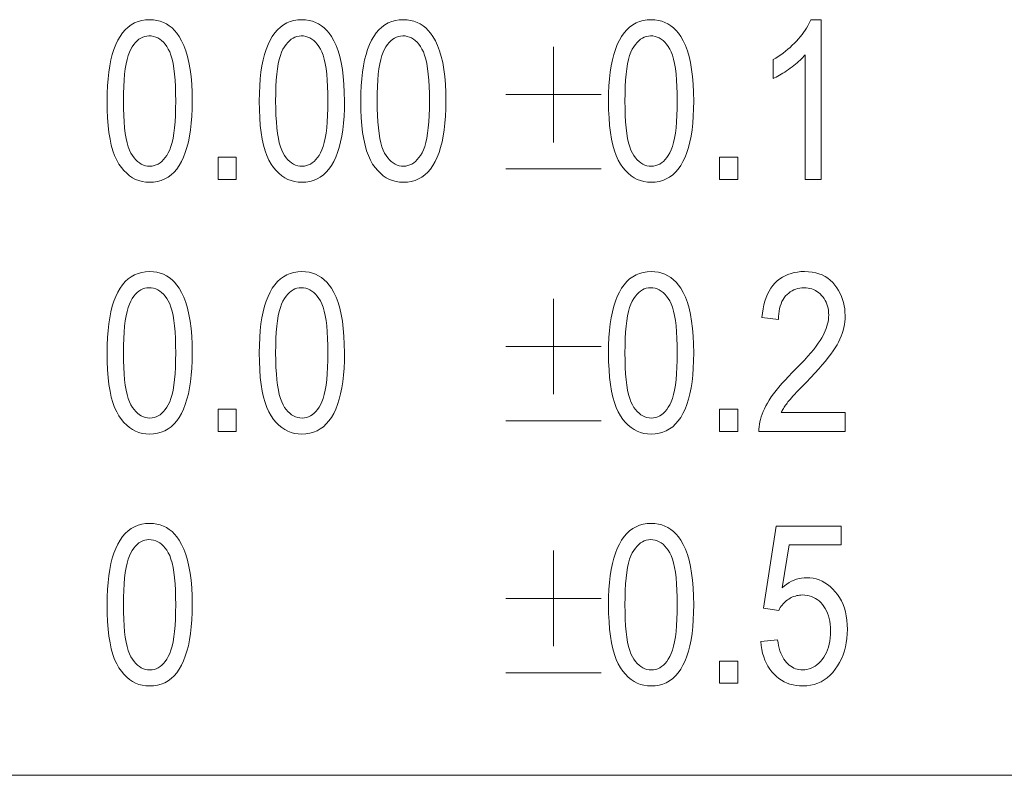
# Model space of a CAD drawing. Extents: x 1 to 211, y 3 to 294.
# Tile 10 of 31: x 132 to 151, y 8 to 22. Entities that reach past the tile are written whole.
import ezdxf

# ---------------------------------------------------------------- set-up
doc = ezdxf.new("R2010")
doc.units = 0

msp = doc.modelspace()

# ---------------------------------------------------------------- linework, layer by layer
at = {"color": 7, "lineweight": 13}
msp.add_line((5.716785, 7.883948), (205.716782, 7.883948), dxfattribs=at)
for points in [[(134.036819, 20.588665), (134.038864, 20.736025), (134.044968, 20.876059), (134.055145, 21.008768), (134.069412, 21.13415), (134.087738, 21.252205), (134.110123, 21.362936), (134.136597, 21.466339), (134.167145, 21.562416), (134.201752, 21.651169), (134.240448, 21.732594), (134.283096, 21.806469), (134.32962, 21.872566), (134.38002, 21.930889), (134.43428, 21.981434), (134.492401, 22.024204), (134.554398, 22.059196), (134.620255, 22.086414), (134.689987, 22.105854), (134.763596, 22.117519), (134.841049, 22.121407), (134.909958, 22.118256), (134.975876, 22.108801), (135.038803, 22.093044), (135.09874, 22.070984), (135.155685, 22.042622), (135.209656, 22.007956), (135.26062, 21.966988), (135.308609, 21.919716), (135.353607, 21.86614), (135.39563, 21.806263), (135.442291, 21.725574), (135.484024, 21.635759), (135.520859, 21.536816), (135.552795, 21.428747), (135.579803, 21.31155), (135.601898, 21.185226), (135.619095, 21.049778), (135.631363, 20.905199), (135.638733, 20.751495), (135.64119, 20.588665), (135.63916, 20.442072), (135.633087, 20.302704), (135.622955, 20.170559), (135.60878, 20.045637), (135.590546, 19.927938), (135.568253, 19.817465), (135.541916, 19.714214), (135.511536, 19.618187), (135.477097, 19.529385), (135.438599, 19.447805), (135.396118, 19.373737), (135.349701, 19.307465), (135.299362, 19.248989), (135.245087, 19.198311), (135.18689, 19.155428), (135.124771, 19.120342), (135.058716, 19.093054), (134.988724, 19.073563), (134.91481, 19.061867), (134.83696, 19.05797), (134.767853, 19.061407), (134.701294, 19.07172), (134.637283, 19.088911), (134.575851, 19.112976), (134.516953, 19.143917), (134.460632, 19.181734), (134.40686, 19.226427), (134.355652, 19.277996), (134.307007, 19.336441), (134.26091, 19.401762), (134.218338, 19.475513), (134.180237, 19.559252), (134.146622, 19.652977), (134.117493, 19.756687), (134.09285, 19.870384), (134.072678, 19.994068), (134.056992, 20.127737), (134.045792, 20.271393), (134.039063, 20.425035)], [(136.903809, 20.588665), (136.905853, 20.736025), (136.911957, 20.876059), (136.922134, 21.008768), (136.936386, 21.13415), (136.954712, 21.252205), (136.977112, 21.362936), (137.003586, 21.466339), (137.034119, 21.562416), (137.068741, 21.651169), (137.107422, 21.732594), (137.150085, 21.806469), (137.196609, 21.872566), (137.246994, 21.930889), (137.301254, 21.981434), (137.35939, 22.024204), (137.421387, 22.059196), (137.487244, 22.086414), (137.556976, 22.105854), (137.630569, 22.117519), (137.708038, 22.121407), (137.776947, 22.118256), (137.84285, 22.108801), (137.905777, 22.093044), (137.965729, 22.070984), (138.022675, 22.042622), (138.07663, 22.007956), (138.127609, 21.966988), (138.175598, 21.919716), (138.220596, 21.86614), (138.262604, 21.806263), (138.309265, 21.725574), (138.351013, 21.635759), (138.387848, 21.536816), (138.419769, 21.428747), (138.446793, 21.31155), (138.468887, 21.185226), (138.486084, 21.049778), (138.498352, 20.905199), (138.505722, 20.751495), (138.508179, 20.588665), (138.506149, 20.442072), (138.500076, 20.302704), (138.489944, 20.170559), (138.475769, 20.045637), (138.457535, 19.927938), (138.435242, 19.817465), (138.408905, 19.714214), (138.378525, 19.618187), (138.344086, 19.529385), (138.305588, 19.447805), (138.263107, 19.373737), (138.21669, 19.307465), (138.166351, 19.248989), (138.112076, 19.198311), (138.053879, 19.155428), (137.991745, 19.120342), (137.92569, 19.093054), (137.855713, 19.073563), (137.781799, 19.061867), (137.703949, 19.05797), (137.634827, 19.061407), (137.568268, 19.07172), (137.504272, 19.088911), (137.442825, 19.112976), (137.383942, 19.143917), (137.327621, 19.181734), (137.273849, 19.226427), (137.222641, 19.277996), (137.173981, 19.336441), (137.127884, 19.401762), (137.085312, 19.475513), (137.047226, 19.559252), (137.013611, 19.652977), (136.984482, 19.756687), (136.959839, 19.870384), (136.939667, 19.994068), (136.923981, 20.127737), (136.912781, 20.271393), (136.906052, 20.425035)], [(138.81514, 20.588665), (138.817169, 20.736025), (138.823273, 20.876059), (138.833466, 21.008768), (138.847717, 21.13415), (138.866043, 21.252205), (138.888443, 21.362936), (138.914902, 21.466339), (138.94545, 21.562416), (138.980057, 21.651169), (139.018753, 21.732594), (139.061401, 21.806469), (139.107925, 21.872566), (139.158325, 21.930889), (139.212585, 21.981434), (139.270706, 22.024204), (139.332703, 22.059196), (139.398575, 22.086414), (139.468292, 22.105854), (139.541901, 22.117519), (139.61937, 22.121407), (139.688263, 22.118256), (139.754181, 22.108801), (139.817108, 22.093044), (139.877045, 22.070984), (139.93399, 22.042622), (139.987961, 22.007956), (140.03894, 21.966988), (140.086929, 21.919716), (140.131927, 21.86614), (140.173935, 21.806263), (140.220596, 21.725574), (140.262344, 21.635759), (140.299179, 21.536816), (140.3311, 21.428747), (140.358109, 21.31155), (140.380203, 21.185226), (140.3974, 21.049778), (140.409683, 20.905199), (140.417038, 20.751495), (140.419495, 20.588665), (140.41748, 20.442072), (140.411392, 20.302704), (140.40126, 20.170559), (140.387085, 20.045637), (140.368851, 19.927938), (140.346573, 19.817465), (140.320236, 19.714214), (140.289841, 19.618187), (140.255402, 19.529385), (140.216904, 19.447805), (140.174423, 19.373737), (140.128021, 19.307465), (140.077667, 19.248989), (140.023407, 19.198311), (139.96521, 19.155428), (139.903076, 19.120342), (139.837021, 19.093054), (139.767029, 19.073563), (139.693115, 19.061867), (139.615265, 19.05797), (139.546158, 19.061407), (139.479599, 19.07172), (139.415588, 19.088911), (139.354156, 19.112976), (139.295273, 19.143917), (139.238937, 19.181734), (139.185165, 19.226427), (139.133957, 19.277996), (139.085312, 19.336441), (139.039215, 19.401762), (138.996643, 19.475513), (138.958542, 19.559252), (138.924927, 19.652977), (138.895798, 19.756687), (138.871155, 19.870384), (138.850983, 19.994068), (138.835297, 20.127737), (138.824097, 20.271393), (138.817383, 20.425035)], [(143.482117, 20.588665), (143.484161, 20.736025), (143.490265, 20.876059), (143.500443, 21.008768), (143.514694, 21.13415), (143.53302, 21.252205), (143.55542, 21.362936), (143.581894, 21.466339), (143.612427, 21.562416), (143.647049, 21.651169), (143.68573, 21.732594), (143.728394, 21.806469), (143.774918, 21.872566), (143.825302, 21.930889), (143.879562, 21.981434), (143.937698, 22.024204), (143.999695, 22.059196), (144.065552, 22.086414), (144.135284, 22.105854), (144.208878, 22.117519), (144.286346, 22.121407), (144.355255, 22.118256), (144.421158, 22.108801), (144.484085, 22.093044), (144.544037, 22.070984), (144.600983, 22.042622), (144.654938, 22.007956), (144.705917, 21.966988), (144.753906, 21.919716), (144.798904, 21.86614), (144.840912, 21.806263), (144.887573, 21.725574), (144.929321, 21.635759), (144.966156, 21.536816), (144.998077, 21.428747), (145.025085, 21.31155), (145.047195, 21.185226), (145.064392, 21.049778), (145.07666, 20.905199), (145.08403, 20.751495), (145.086487, 20.588665), (145.084457, 20.442072), (145.078384, 20.302704), (145.068253, 20.170559), (145.054077, 20.045637), (145.035843, 19.927938), (145.01355, 19.817465), (144.987213, 19.714214), (144.956833, 19.618187), (144.922379, 19.529385), (144.883896, 19.447805), (144.841415, 19.373737), (144.794998, 19.307465), (144.744659, 19.248989), (144.690384, 19.198311), (144.632187, 19.155428), (144.570053, 19.120342), (144.503998, 19.093054), (144.434021, 19.073563), (144.360107, 19.061867), (144.282257, 19.05797), (144.213135, 19.061407), (144.146576, 19.07172), (144.082581, 19.088911), (144.021133, 19.112976), (143.96225, 19.143917), (143.90593, 19.181734), (143.852158, 19.226427), (143.800949, 19.277996), (143.752289, 19.336441), (143.706192, 19.401762), (143.66362, 19.475513), (143.625534, 19.559252), (143.591919, 19.652977), (143.56279, 19.756687), (143.538147, 19.870384), (143.517975, 19.994068), (143.502289, 20.127737), (143.491089, 20.271393), (143.48436, 20.425035)], [(147.486893, 19.109129), (147.184036, 19.109129), (147.184036, 21.456333), (147.162445, 21.431725), (147.13942, 21.407015), (147.11496, 21.382202), (147.089081, 21.357288), (147.061752, 21.33227), (147.033005, 21.30715), (147.002823, 21.281929), (146.971207, 21.256605), (146.938156, 21.231178), (146.903671, 21.20565), (146.868759, 21.180695), (146.834427, 21.156986), (146.800659, 21.134527), (146.767471, 21.113317), (146.734848, 21.093355), (146.702805, 21.07464), (146.671326, 21.057175), (146.640427, 21.040956), (146.610107, 21.025988), (146.580353, 21.012266), (146.580353, 21.368338), (146.6297, 21.397621), (146.677872, 21.428173), (146.724884, 21.459995), (146.770737, 21.493086), (146.81543, 21.527443), (146.858948, 21.563072), (146.901291, 21.599968), (146.942474, 21.638132), (146.982483, 21.677567), (147.021347, 21.718269), (147.058472, 21.759504), (147.093338, 21.800533), (147.125916, 21.841358), (147.156235, 21.881981), (147.18428, 21.922396), (147.210052, 21.962608), (147.233566, 22.002615), (147.254791, 22.042418), (147.273758, 22.082014), (147.290436, 22.121407), (147.486893, 22.121407)], [(134.345825, 20.588665), (134.347229, 20.447372), (134.35144, 20.315718), (134.358444, 20.193703), (134.368256, 20.081326), (134.380875, 19.978586), (134.396301, 19.885487), (134.41452, 19.802025), (134.435547, 19.728201), (134.459381, 19.664017), (134.486008, 19.60947), (134.514832, 19.562229), (134.545227, 19.51996), (134.577209, 19.482666), (134.610764, 19.450342), (134.645889, 19.422993), (134.682587, 19.400616), (134.720856, 19.383211), (134.760712, 19.370779), (134.802139, 19.363321), (134.845154, 19.360834), (134.885803, 19.363352), (134.925125, 19.370903), (134.963089, 19.383488), (134.999695, 19.401108), (135.034958, 19.423761), (135.068863, 19.451448), (135.101425, 19.484169), (135.132629, 19.521925), (135.162476, 19.564716), (135.190994, 19.612539), (135.217422, 19.667608), (135.241089, 19.73213), (135.261963, 19.806107), (135.280045, 19.889538), (135.295349, 19.982424), (135.307877, 20.084763), (135.317612, 20.196558), (135.32457, 20.317806), (135.328751, 20.448507), (135.330139, 20.588665), (135.328735, 20.730335), (135.324539, 20.862309), (135.31752, 20.984579), (135.307709, 21.097151), (135.295105, 21.200022), (135.279678, 21.293194), (135.261459, 21.376667), (135.240433, 21.450439), (135.216599, 21.514511), (135.189972, 21.568884), (135.161102, 21.615929), (135.130585, 21.658024), (135.098404, 21.695166), (135.06456, 21.727356), (135.029068, 21.754593), (134.991913, 21.776878), (134.95311, 21.79421), (134.912643, 21.806591), (134.870514, 21.81402), (134.826736, 21.816496), (134.786469, 21.813978), (134.747543, 21.806427), (134.70993, 21.793842), (134.67366, 21.776224), (134.638718, 21.753569), (134.605103, 21.725882), (134.57283, 21.693161), (134.54187, 21.655405), (134.512253, 21.612614), (134.483963, 21.564791), (134.457718, 21.509722), (134.434235, 21.4452), (134.413513, 21.371223), (134.395554, 21.287792), (134.380371, 21.194906), (134.367935, 21.092567), (134.358261, 20.980772), (134.351349, 20.859524), (134.347214, 20.728823)], [(137.212814, 20.588665), (137.214218, 20.447372), (137.21843, 20.315718), (137.225433, 20.193703), (137.235245, 20.081326), (137.247864, 19.978586), (137.263275, 19.885487), (137.281509, 19.802025), (137.302536, 19.728201), (137.326355, 19.664017), (137.352997, 19.60947), (137.381821, 19.562229), (137.412216, 19.51996), (137.444183, 19.482666), (137.477737, 19.450342), (137.512863, 19.422993), (137.549576, 19.400616), (137.587845, 19.383211), (137.627701, 19.370779), (137.669128, 19.363321), (137.712128, 19.360834), (137.752792, 19.363352), (137.792114, 19.370903), (137.830063, 19.383488), (137.866684, 19.401108), (137.901932, 19.423761), (137.935852, 19.451448), (137.968399, 19.484169), (137.999603, 19.521925), (138.029465, 19.564716), (138.057968, 19.612539), (138.084412, 19.667608), (138.108063, 19.73213), (138.128937, 19.806107), (138.147034, 19.889538), (138.162338, 19.982424), (138.174866, 20.084763), (138.184601, 20.196558), (138.191559, 20.317806), (138.19574, 20.448507), (138.197128, 20.588665), (138.195724, 20.730335), (138.191513, 20.862309), (138.184509, 20.984579), (138.174698, 21.097151), (138.162079, 21.200022), (138.146667, 21.293194), (138.128433, 21.376667), (138.107407, 21.450439), (138.083588, 21.514511), (138.056946, 21.568884), (138.028091, 21.615929), (137.997559, 21.658024), (137.965378, 21.695166), (137.931549, 21.727356), (137.896057, 21.754593), (137.858902, 21.776878), (137.820084, 21.79421), (137.779617, 21.806591), (137.737503, 21.81402), (137.69371, 21.816496), (137.653458, 21.813978), (137.614517, 21.806427), (137.57692, 21.793842), (137.540649, 21.776224), (137.505707, 21.753569), (137.472092, 21.725882), (137.439804, 21.693161), (137.408859, 21.655405), (137.379242, 21.612614), (137.350952, 21.564791), (137.324707, 21.509722), (137.301224, 21.4452), (137.280502, 21.371223), (137.262543, 21.287792), (137.247345, 21.194906), (137.234924, 21.092567), (137.22525, 20.980772), (137.218338, 20.859524), (137.214203, 20.728823)], [(139.124146, 20.588665), (139.125534, 20.447372), (139.129745, 20.315718), (139.136749, 20.193703), (139.146561, 20.081326), (139.15918, 19.978586), (139.174606, 19.885487), (139.192825, 19.802025), (139.213852, 19.728201), (139.237686, 19.664017), (139.264313, 19.60947), (139.293137, 19.562229), (139.323532, 19.51996), (139.355515, 19.482666), (139.389069, 19.450342), (139.424194, 19.422993), (139.460892, 19.400616), (139.499176, 19.383211), (139.539017, 19.370779), (139.580444, 19.363321), (139.623459, 19.360834), (139.664124, 19.363352), (139.70343, 19.370903), (139.741394, 19.383488), (139.778, 19.401108), (139.813263, 19.423761), (139.847168, 19.451448), (139.87973, 19.484169), (139.910934, 19.521925), (139.940796, 19.564716), (139.969299, 19.612539), (139.995728, 19.667608), (140.019394, 19.73213), (140.040268, 19.806107), (140.05835, 19.889538), (140.073669, 19.982424), (140.086182, 20.084763), (140.095932, 20.196558), (140.10289, 20.317806), (140.107056, 20.448507), (140.108444, 20.588665), (140.107056, 20.730335), (140.102844, 20.862309), (140.09584, 20.984579), (140.086029, 21.097151), (140.07341, 21.200022), (140.057983, 21.293194), (140.039764, 21.376667), (140.018738, 21.450439), (139.994904, 21.514511), (139.968277, 21.568884), (139.939407, 21.615929), (139.90889, 21.658024), (139.876709, 21.695166), (139.842865, 21.727356), (139.807373, 21.754593), (139.770218, 21.776878), (139.731415, 21.79421), (139.690948, 21.806591), (139.648819, 21.81402), (139.605042, 21.816496), (139.564774, 21.813978), (139.525848, 21.806427), (139.488235, 21.793842), (139.451965, 21.776224), (139.417023, 21.753569), (139.383423, 21.725882), (139.351135, 21.693161), (139.32019, 21.655405), (139.290558, 21.612614), (139.262268, 21.564791), (139.236023, 21.509722), (139.21254, 21.4452), (139.191818, 21.371223), (139.173859, 21.287792), (139.158676, 21.194906), (139.14624, 21.092567), (139.136566, 20.980772), (139.129669, 20.859524), (139.125519, 20.728823)], [(143.791122, 20.588665), (143.792526, 20.447372), (143.796738, 20.315718), (143.803741, 20.193703), (143.813553, 20.081326), (143.826172, 19.978586), (143.841583, 19.885487), (143.859818, 19.802025), (143.880844, 19.728201), (143.904663, 19.664017), (143.931305, 19.60947), (143.960129, 19.562229), (143.990524, 19.51996), (144.022491, 19.482666), (144.056046, 19.450342), (144.091171, 19.422993), (144.127869, 19.400616), (144.166153, 19.383211), (144.206009, 19.370779), (144.247437, 19.363321), (144.290436, 19.360834), (144.3311, 19.363352), (144.370422, 19.370903), (144.408371, 19.383488), (144.444977, 19.401108), (144.48024, 19.423761), (144.51416, 19.451448), (144.546707, 19.484169), (144.577911, 19.521925), (144.607773, 19.564716), (144.636276, 19.612539), (144.66272, 19.667608), (144.686371, 19.73213), (144.707245, 19.806107), (144.725342, 19.889538), (144.740646, 19.982424), (144.753174, 20.084763), (144.762909, 20.196558), (144.769867, 20.317806), (144.774048, 20.448507), (144.775436, 20.588665), (144.774033, 20.730335), (144.769821, 20.862309), (144.762817, 20.984579), (144.753006, 21.097151), (144.740387, 21.200022), (144.724976, 21.293194), (144.706741, 21.376667), (144.685715, 21.450439), (144.661896, 21.514511), (144.635254, 21.568884), (144.6064, 21.615929), (144.575867, 21.658024), (144.543686, 21.695166), (144.509857, 21.727356), (144.474365, 21.754593), (144.43721, 21.776878), (144.398392, 21.79421), (144.357925, 21.806591), (144.315811, 21.81402), (144.272018, 21.816496), (144.231766, 21.813978), (144.192825, 21.806427), (144.155228, 21.793842), (144.118958, 21.776224), (144.084015, 21.753569), (144.0504, 21.725882), (144.018112, 21.693161), (143.987167, 21.655405), (143.95755, 21.612614), (143.92926, 21.564791), (143.903015, 21.509722), (143.879532, 21.4452), (143.85881, 21.371223), (143.840851, 21.287792), (143.825653, 21.194906), (143.813232, 21.092567), (143.803558, 20.980772), (143.796646, 20.859524), (143.792511, 20.728823)], [(136.128235, 19.109129), (136.128235, 19.528637), (136.472031, 19.528637), (136.472031, 19.109129)], [(145.573517, 19.109129), (145.573517, 19.528637), (145.917313, 19.528637), (145.917313, 19.109129)], [(134.036819, 15.8431), (134.038864, 15.990459), (134.044968, 16.130493), (134.055145, 16.263203), (134.069412, 16.388584), (134.087738, 16.506639), (134.110123, 16.617371), (134.136597, 16.720774), (134.167145, 16.816851), (134.201752, 16.905603), (134.240448, 16.987028), (134.283096, 17.060904), (134.32962, 17.127001), (134.38002, 17.185324), (134.43428, 17.235868), (134.492401, 17.278639), (134.554398, 17.313631), (134.620255, 17.340849), (134.689987, 17.360289), (134.763596, 17.371954), (134.841049, 17.375841), (134.909958, 17.37269), (134.975876, 17.363235), (135.038803, 17.347479), (135.09874, 17.325418), (135.155685, 17.297056), (135.209656, 17.26239), (135.26062, 17.221422), (135.308609, 17.17415), (135.353607, 17.120575), (135.39563, 17.060699), (135.442291, 16.980009), (135.484024, 16.890194), (135.520859, 16.79125), (135.552795, 16.683182), (135.579803, 16.565985), (135.601898, 16.439661), (135.619095, 16.304211), (135.631363, 16.159634), (135.638733, 16.00593), (135.64119, 15.8431), (135.63916, 15.696507), (135.633087, 15.557137), (135.622955, 15.424993), (135.60878, 15.300071), (135.590546, 15.182373), (135.568253, 15.071899), (135.541916, 14.968649), (135.511536, 14.872622), (135.477097, 14.783819), (135.438599, 14.70224), (135.396118, 14.628171), (135.349701, 14.561899), (135.299362, 14.503424), (135.245087, 14.452745), (135.18689, 14.409863), (135.124771, 14.374778), (135.058716, 14.347489), (134.988724, 14.327997), (134.91481, 14.316302), (134.83696, 14.312404), (134.767853, 14.315842), (134.701294, 14.326156), (134.637283, 14.343346), (134.575851, 14.367411), (134.516953, 14.398352), (134.460632, 14.43617), (134.40686, 14.480863), (134.355652, 14.532432), (134.307007, 14.590876), (134.26091, 14.656197), (134.218338, 14.729948), (134.180237, 14.813686), (134.146622, 14.907411), (134.117493, 15.011122), (134.09285, 15.124819), (134.072678, 15.248502), (134.056992, 15.382172), (134.045792, 15.525828), (134.039063, 15.679471)], [(136.903809, 15.8431), (136.905853, 15.990459), (136.911957, 16.130493), (136.922134, 16.263203), (136.936386, 16.388584), (136.954712, 16.506639), (136.977112, 16.617371), (137.003586, 16.720774), (137.034119, 16.816851), (137.068741, 16.905603), (137.107422, 16.987028), (137.150085, 17.060904), (137.196609, 17.127001), (137.246994, 17.185324), (137.301254, 17.235868), (137.35939, 17.278639), (137.421387, 17.313631), (137.487244, 17.340849), (137.556976, 17.360289), (137.630569, 17.371954), (137.708038, 17.375841), (137.776947, 17.37269), (137.84285, 17.363235), (137.905777, 17.347479), (137.965729, 17.325418), (138.022675, 17.297056), (138.07663, 17.26239), (138.127609, 17.221422), (138.175598, 17.17415), (138.220596, 17.120575), (138.262604, 17.060699), (138.309265, 16.980009), (138.351013, 16.890194), (138.387848, 16.79125), (138.419769, 16.683182), (138.446793, 16.565985), (138.468887, 16.439661), (138.486084, 16.304211), (138.498352, 16.159634), (138.505722, 16.00593), (138.508179, 15.8431), (138.506149, 15.696507), (138.500076, 15.557137), (138.489944, 15.424993), (138.475769, 15.300071), (138.457535, 15.182373), (138.435242, 15.071899), (138.408905, 14.968649), (138.378525, 14.872622), (138.344086, 14.783819), (138.305588, 14.70224), (138.263107, 14.628171), (138.21669, 14.561899), (138.166351, 14.503424), (138.112076, 14.452745), (138.053879, 14.409863), (137.991745, 14.374778), (137.92569, 14.347489), (137.855713, 14.327997), (137.781799, 14.316302), (137.703949, 14.312404), (137.634827, 14.315842), (137.568268, 14.326156), (137.504272, 14.343346), (137.442825, 14.367411), (137.383942, 14.398352), (137.327621, 14.43617), (137.273849, 14.480863), (137.222641, 14.532432), (137.173981, 14.590876), (137.127884, 14.656197), (137.085312, 14.729948), (137.047226, 14.813686), (137.013611, 14.907411), (136.984482, 15.011122), (136.959839, 15.124819), (136.939667, 15.248502), (136.923981, 15.382172), (136.912781, 15.525828), (136.906052, 15.679471)], [(143.482117, 15.8431), (143.484161, 15.990459), (143.490265, 16.130493), (143.500443, 16.263203), (143.514694, 16.388584), (143.53302, 16.506639), (143.55542, 16.617371), (143.581894, 16.720774), (143.612427, 16.816851), (143.647049, 16.905603), (143.68573, 16.987028), (143.728394, 17.060904), (143.774918, 17.127001), (143.825317, 17.185324), (143.879562, 17.235868), (143.937698, 17.278639), (143.999695, 17.313631), (144.065552, 17.340849), (144.135284, 17.360289), (144.208878, 17.371954), (144.286346, 17.375841), (144.355255, 17.37269), (144.421173, 17.363235), (144.484085, 17.347479), (144.544037, 17.325418), (144.600983, 17.297056), (144.654938, 17.26239), (144.705917, 17.221422), (144.753906, 17.17415), (144.798904, 17.120575), (144.840912, 17.060699), (144.887573, 16.980009), (144.929321, 16.890194), (144.966156, 16.79125), (144.998077, 16.683182), (145.025101, 16.565985), (145.047195, 16.439661), (145.064392, 16.304211), (145.07666, 16.159634), (145.08403, 16.00593), (145.086487, 15.8431), (145.084457, 15.696507), (145.078384, 15.557137), (145.068253, 15.424993), (145.054077, 15.300071), (145.035843, 15.182373), (145.01355, 15.071899), (144.987213, 14.968649), (144.956833, 14.872622), (144.922394, 14.783819), (144.883896, 14.70224), (144.841415, 14.628171), (144.794998, 14.561899), (144.744659, 14.503424), (144.690384, 14.452745), (144.632187, 14.409863), (144.570068, 14.374778), (144.503998, 14.347489), (144.434021, 14.327997), (144.360107, 14.316302), (144.282257, 14.312404), (144.213135, 14.315842), (144.146576, 14.326156), (144.082581, 14.343346), (144.021133, 14.367411), (143.96225, 14.398352), (143.90593, 14.43617), (143.852158, 14.480863), (143.800949, 14.532432), (143.752289, 14.590876), (143.706207, 14.656197), (143.66362, 14.729948), (143.625534, 14.813686), (143.591919, 14.907411), (143.56279, 15.011122), (143.538147, 15.124819), (143.517975, 15.248502), (143.502289, 15.382172), (143.491089, 15.525828), (143.48436, 15.679471)], [(147.941193, 14.717588), (147.941193, 14.363564), (146.314316, 14.363564), (146.314514, 14.407049), (146.317551, 14.451558), (146.323425, 14.49709), (146.332153, 14.543646), (146.343735, 14.591224), (146.358154, 14.639826), (146.375412, 14.68945), (146.395523, 14.740098), (146.418472, 14.791769), (146.44426, 14.844464), (146.47374, 14.898632), (146.507736, 14.954723), (146.546265, 15.012738), (146.58931, 15.072677), (146.636871, 15.134539), (146.688965, 15.198325), (146.745575, 15.264034), (146.806717, 15.331667), (146.872375, 15.401224), (146.942551, 15.472704), (147.024353, 15.555101), (147.100296, 15.633673), (147.17038, 15.708417), (147.234619, 15.779334), (147.292999, 15.846425), (147.345535, 15.909689), (147.392212, 15.969126), (147.433029, 16.024736), (147.468002, 16.076521), (147.497131, 16.124477), (147.522003, 16.170204), (147.544281, 16.215296), (147.563919, 16.259754), (147.580948, 16.303577), (147.595352, 16.346766), (147.607147, 16.38932), (147.616302, 16.43124), (147.622864, 16.472527), (147.626785, 16.513178), (147.628098, 16.553196), (147.626755, 16.598185), (147.622742, 16.641476), (147.616028, 16.683069), (147.606644, 16.722963), (147.594589, 16.761158), (147.579834, 16.797657), (147.562424, 16.832455), (147.542313, 16.865555), (147.519531, 16.896957), (147.494064, 16.926661), (147.466629, 16.954071), (147.437943, 16.978598), (147.40802, 17.000238), (147.376846, 17.018993), (147.344421, 17.034863), (147.310745, 17.047848), (147.275818, 17.057945), (147.239655, 17.065159), (147.20224, 17.069489), (147.163574, 17.07093), (147.122162, 17.069374), (147.082291, 17.064709), (147.043915, 17.056932), (147.007065, 17.046047), (146.97171, 17.032049), (146.937897, 17.014942), (146.905579, 16.994722), (146.874786, 16.971394), (146.84549, 16.944956), (146.817734, 16.915405), (146.792068, 16.88295), (146.769104, 16.847794), (146.74884, 16.809935), (146.731293, 16.769375), (146.716431, 16.726114), (146.704269, 16.680153), (146.694824, 16.631489), (146.688065, 16.580126), (146.684021, 16.52606), (146.682663, 16.469294), (146.371613, 16.508175), (146.379959, 16.592394), (146.391876, 16.672337), (146.407379, 16.748001), (146.426453, 16.819389), (146.449127, 16.886499), (146.475372, 16.949335), (146.505188, 17.007891), (146.538605, 17.062172), (146.575592, 17.112175), (146.616165, 17.157902), (146.659851, 17.19931), (146.706238, 17.236361), (146.75531, 17.269051), (146.807037, 17.297382), (146.861465, 17.321358), (146.918579, 17.340971), (146.978363, 17.356228), (147.040817, 17.367125), (147.105972, 17.373663), (147.173798, 17.375841), (147.247269, 17.373304), (147.317093, 17.365692), (147.38324, 17.353004), (147.445724, 17.335241), (147.504547, 17.312405), (147.559708, 17.284491), (147.611206, 17.251503), (147.659042, 17.21344), (147.703217, 17.170303), (147.743713, 17.122089), (147.780457, 17.070644), (147.813339, 17.017807), (147.842346, 16.963577), (147.867477, 16.907957), (147.888748, 16.850945), (147.906158, 16.79254), (147.919693, 16.732744), (147.929367, 16.671558), (147.935165, 16.60898), (147.937103, 16.54501), (147.935577, 16.487946), (147.931046, 16.431355), (147.923477, 16.375231), (147.912872, 16.31958), (147.899246, 16.264399), (147.882584, 16.209688), (147.8629, 16.155449), (147.840179, 16.101681), (147.814438, 16.048382), (147.785675, 15.995555), (147.752655, 15.941214), (147.714203, 15.883372), (147.670319, 15.822032), (147.620972, 15.757193), (147.566193, 15.688853), (147.505966, 15.617015), (147.440292, 15.541677), (147.369186, 15.46284), (147.292633, 15.380505), (147.210632, 15.294668), (147.158524, 15.241176), (147.110229, 15.191203), (147.065781, 15.144751), (147.025146, 15.101817), (146.988342, 15.062404), (146.955368, 15.02651), (146.926208, 14.994137), (146.900894, 14.965282), (146.879395, 14.939948), (146.861725, 14.918134), (146.846268, 14.898079), (146.83139, 14.878025), (146.817123, 14.85797), (146.803436, 14.837915), (146.790359, 14.817861), (146.777863, 14.797807), (146.765961, 14.777752), (146.754654, 14.757697), (146.743942, 14.737642), (146.733826, 14.717588)], [(134.345825, 15.8431), (134.347229, 15.701807), (134.35144, 15.570153), (134.358444, 15.448137), (134.368256, 15.33576), (134.380875, 15.233021), (134.396301, 15.139921), (134.41452, 15.056459), (134.435547, 14.982635), (134.459381, 14.918451), (134.486008, 14.863905), (134.514832, 14.816664), (134.545227, 14.774396), (134.577209, 14.737101), (134.610764, 14.704778), (134.645889, 14.677427), (134.682587, 14.65505), (134.720856, 14.637646), (134.760712, 14.625215), (134.802139, 14.617755), (134.845154, 14.615269), (134.885803, 14.617785), (134.925125, 14.625337), (134.963089, 14.637922), (134.999695, 14.655541), (135.034958, 14.678195), (135.068863, 14.705883), (135.101425, 14.738605), (135.132629, 14.776361), (135.162476, 14.81915), (135.190994, 14.866974), (135.217422, 14.922043), (135.241089, 14.986565), (135.261963, 15.060541), (135.280045, 15.143972), (135.295349, 15.236858), (135.307877, 15.339198), (135.317612, 15.450992), (135.32457, 15.57224), (135.328751, 15.702943), (135.330139, 15.8431), (135.328735, 15.984771), (135.324539, 16.116743), (135.31752, 16.239014), (135.307709, 16.351585), (135.295105, 16.454456), (135.279678, 16.547628), (135.261459, 16.631102), (135.240433, 16.704872), (135.216599, 16.768946), (135.189972, 16.823318), (135.161102, 16.870365), (135.130585, 16.912458), (135.098404, 16.9496), (135.06456, 16.981791), (135.029068, 17.009027), (134.991913, 17.031313), (134.95311, 17.048645), (134.912643, 17.061026), (134.870514, 17.068455), (134.826736, 17.07093), (134.786469, 17.068413), (134.747543, 17.060862), (134.70993, 17.048277), (134.67366, 17.030659), (134.638718, 17.008003), (134.605103, 16.980316), (134.57283, 16.947594), (134.54187, 16.90984), (134.512253, 16.867048), (134.483963, 16.819225), (134.457718, 16.764156), (134.434235, 16.699635), (134.413513, 16.625658), (134.395554, 16.542227), (134.380371, 16.449341), (134.367935, 16.347002), (134.358261, 16.235207), (134.351349, 16.113958), (134.347214, 15.983256)], [(137.212814, 15.8431), (137.214218, 15.701807), (137.21843, 15.570153), (137.225433, 15.448137), (137.235245, 15.33576), (137.247864, 15.233021), (137.263275, 15.139921), (137.281509, 15.056459), (137.302536, 14.982635), (137.326355, 14.918451), (137.352997, 14.863905), (137.381821, 14.816664), (137.412216, 14.774396), (137.444183, 14.737101), (137.477737, 14.704778), (137.512863, 14.677427), (137.549576, 14.65505), (137.587845, 14.637646), (137.627701, 14.625215), (137.669128, 14.617755), (137.712128, 14.615269), (137.752792, 14.617785), (137.792114, 14.625337), (137.830063, 14.637922), (137.866684, 14.655541), (137.901932, 14.678195), (137.935852, 14.705883), (137.968399, 14.738605), (137.999603, 14.776361), (138.029465, 14.81915), (138.057968, 14.866974), (138.084412, 14.922043), (138.108063, 14.986565), (138.128937, 15.060541), (138.147034, 15.143972), (138.162338, 15.236858), (138.174866, 15.339198), (138.184601, 15.450992), (138.191559, 15.57224), (138.19574, 15.702943), (138.197128, 15.8431), (138.195724, 15.984771), (138.191513, 16.116743), (138.184509, 16.239014), (138.174698, 16.351585), (138.162079, 16.454456), (138.146667, 16.547628), (138.128433, 16.631102), (138.107407, 16.704872), (138.083588, 16.768946), (138.056946, 16.823318), (138.028091, 16.870365), (137.997559, 16.912458), (137.965378, 16.9496), (137.931549, 16.981791), (137.896057, 17.009027), (137.858902, 17.031313), (137.820084, 17.048645), (137.779617, 17.061026), (137.737503, 17.068455), (137.69371, 17.07093), (137.653458, 17.068413), (137.614517, 17.060862), (137.57692, 17.048277), (137.540649, 17.030659), (137.505707, 17.008003), (137.472092, 16.980316), (137.439804, 16.947594), (137.408859, 16.90984), (137.379242, 16.867048), (137.350952, 16.819225), (137.324707, 16.764156), (137.301224, 16.699635), (137.280502, 16.625658), (137.262543, 16.542227), (137.247345, 16.449341), (137.234924, 16.347002), (137.22525, 16.235207), (137.218338, 16.113958), (137.214203, 15.983256)], [(143.791122, 15.8431), (143.792526, 15.701807), (143.796738, 15.570153), (143.803741, 15.448137), (143.813553, 15.33576), (143.826172, 15.233021), (143.841583, 15.139921), (143.859818, 15.056459), (143.880844, 14.982635), (143.904663, 14.918451), (143.931305, 14.863905), (143.960129, 14.816664), (143.990524, 14.774396), (144.022491, 14.737101), (144.056046, 14.704778), (144.091171, 14.677427), (144.127884, 14.65505), (144.166153, 14.637646), (144.206009, 14.625215), (144.247437, 14.617755), (144.290436, 14.615269), (144.3311, 14.617785), (144.370422, 14.625337), (144.408371, 14.637922), (144.444992, 14.655541), (144.48024, 14.678195), (144.51416, 14.705883), (144.546707, 14.738605), (144.577911, 14.776361), (144.607773, 14.81915), (144.636276, 14.866974), (144.66272, 14.922043), (144.686371, 14.986565), (144.707245, 15.060541), (144.725342, 15.143972), (144.740646, 15.236858), (144.753174, 15.339198), (144.762909, 15.450992), (144.769867, 15.57224), (144.774048, 15.702943), (144.775436, 15.8431), (144.774033, 15.984771), (144.769836, 16.116743), (144.762817, 16.239014), (144.753006, 16.351585), (144.740387, 16.454456), (144.724976, 16.547628), (144.706757, 16.631102), (144.68573, 16.704872), (144.661896, 16.768946), (144.635254, 16.823318), (144.6064, 16.870365), (144.575867, 16.912458), (144.543686, 16.9496), (144.509857, 16.981791), (144.474365, 17.009027), (144.43721, 17.031313), (144.398407, 17.048645), (144.357925, 17.061026), (144.315811, 17.068455), (144.272018, 17.07093), (144.231766, 17.068413), (144.192825, 17.060862), (144.155228, 17.048277), (144.118958, 17.030659), (144.084015, 17.008003), (144.0504, 16.980316), (144.018127, 16.947594), (143.987167, 16.90984), (143.95755, 16.867048), (143.92926, 16.819225), (143.903015, 16.764156), (143.879532, 16.699635), (143.85881, 16.625658), (143.840851, 16.542227), (143.825653, 16.449341), (143.813232, 16.347002), (143.803558, 16.235207), (143.796646, 16.113958), (143.792511, 15.983256)], [(136.128235, 14.363564), (136.128235, 14.783072), (136.472031, 14.783072), (136.472031, 14.363564)], [(145.573532, 14.363564), (145.573532, 14.783072), (145.917313, 14.783072), (145.917313, 14.363564)], [(134.036819, 11.097533), (134.038864, 11.244893), (134.044968, 11.384928), (134.055145, 11.517635), (134.069412, 11.643018), (134.087738, 11.761073), (134.110123, 11.871803), (134.136597, 11.975206), (134.167145, 12.071285), (134.201752, 12.160036), (134.240448, 12.241463), (134.283096, 12.315336), (134.32962, 12.381434), (134.38002, 12.439756), (134.43428, 12.490303), (134.492401, 12.533072), (134.554398, 12.568066), (134.620255, 12.595282), (134.689987, 12.614723), (134.763596, 12.626387), (134.841049, 12.630276), (134.909958, 12.627124), (134.975876, 12.61767), (135.038803, 12.601912), (135.09874, 12.579853), (135.155685, 12.55149), (135.209656, 12.516824), (135.26062, 12.475855), (135.308609, 12.428584), (135.353607, 12.37501), (135.39563, 12.315132), (135.442291, 12.234443), (135.484024, 12.144628), (135.520859, 12.045685), (135.552795, 11.937615), (135.579803, 11.820418), (135.601898, 11.694096), (135.619095, 11.558645), (135.631363, 11.414068), (135.638733, 11.260365), (135.64119, 11.097533), (135.63916, 10.95094), (135.633087, 10.811571), (135.622955, 10.679426), (135.60878, 10.554504), (135.590546, 10.436807), (135.568253, 10.326333), (135.541916, 10.223083), (135.511536, 10.127056), (135.477097, 10.038253), (135.438599, 9.956674), (135.396118, 9.882605), (135.349701, 9.816333), (135.299362, 9.757857), (135.245087, 9.707179), (135.18689, 9.664296), (135.124771, 9.629211), (135.058716, 9.601923), (134.988724, 9.582431), (134.91481, 9.570736), (134.83696, 9.566837), (134.767853, 9.570275), (134.701294, 9.580589), (134.637283, 9.597779), (134.575851, 9.621844), (134.516953, 9.652785), (134.460632, 9.690603), (134.40686, 9.735296), (134.355652, 9.786865), (134.307007, 9.845309), (134.26091, 9.91063), (134.218338, 9.984382), (134.180237, 10.06812), (134.146622, 10.161844), (134.117493, 10.265555), (134.09285, 10.379252), (134.072678, 10.502935), (134.056992, 10.636605), (134.045792, 10.780262), (134.039063, 10.933905)], [(143.482117, 11.097533), (143.484161, 11.244893), (143.490265, 11.384928), (143.500443, 11.517635), (143.514694, 11.643018), (143.53302, 11.761073), (143.55542, 11.871803), (143.581894, 11.975206), (143.612427, 12.071285), (143.647049, 12.160036), (143.68573, 12.241463), (143.728394, 12.315336), (143.774918, 12.381434), (143.825317, 12.439756), (143.879562, 12.490303), (143.937698, 12.533072), (143.999695, 12.568066), (144.065552, 12.595282), (144.135284, 12.614723), (144.208878, 12.626387), (144.286346, 12.630276), (144.355255, 12.627124), (144.421173, 12.61767), (144.484085, 12.601912), (144.544037, 12.579853), (144.600983, 12.55149), (144.654938, 12.516824), (144.705917, 12.475855), (144.753906, 12.428584), (144.798904, 12.37501), (144.840912, 12.315132), (144.887573, 12.234443), (144.929321, 12.144628), (144.966156, 12.045685), (144.998077, 11.937615), (145.025101, 11.820418), (145.047195, 11.694096), (145.064392, 11.558645), (145.07666, 11.414068), (145.08403, 11.260365), (145.086487, 11.097533), (145.084457, 10.95094), (145.078384, 10.811571), (145.068253, 10.679426), (145.054077, 10.554504), (145.035843, 10.436807), (145.01355, 10.326333), (144.987213, 10.223083), (144.956833, 10.127056), (144.922394, 10.038253), (144.883896, 9.956674), (144.841415, 9.882605), (144.794998, 9.816333), (144.744659, 9.757857), (144.690384, 9.707179), (144.632187, 9.664296), (144.570068, 9.629211), (144.503998, 9.601923), (144.434021, 9.582431), (144.360107, 9.570736), (144.282257, 9.566837), (144.213135, 9.570275), (144.146576, 9.580589), (144.082581, 9.597779), (144.021133, 9.621844), (143.96225, 9.652785), (143.90593, 9.690603), (143.852158, 9.735296), (143.800949, 9.786865), (143.752289, 9.845309), (143.706207, 9.91063), (143.66362, 9.984382), (143.625534, 10.06812), (143.591919, 10.161844), (143.56279, 10.265555), (143.538147, 10.379252), (143.517975, 10.502935), (143.502289, 10.636605), (143.491089, 10.780262), (143.48436, 10.933905)], [(146.349106, 10.403809), (146.66629, 10.436551), (146.674591, 10.380715), (146.684753, 10.327806), (146.696777, 10.277823), (146.710663, 10.230766), (146.72641, 10.186636), (146.744019, 10.145432), (146.763489, 10.107155), (146.784821, 10.071803), (146.808014, 10.039378), (146.833069, 10.00988), (146.859482, 9.983246), (146.886734, 9.959416), (146.914825, 9.93839), (146.943741, 9.920166), (146.973511, 9.904747), (147.00412, 9.892131), (147.035553, 9.882318), (147.067841, 9.87531), (147.100952, 9.871104), (147.134918, 9.869702), (147.177292, 9.871677), (147.218491, 9.877602), (147.258499, 9.887475), (147.297318, 9.901299), (147.334946, 9.919071), (147.371399, 9.940794), (147.406662, 9.966466), (147.440735, 9.996087), (147.473618, 10.029658), (147.50531, 10.067179), (147.534866, 10.108116), (147.561295, 10.151939), (147.584625, 10.198648), (147.604843, 10.248242), (147.621948, 10.300722), (147.635956, 10.356087), (147.646835, 10.414337), (147.654617, 10.475473), (147.659286, 10.539495), (147.660843, 10.606401), (147.659332, 10.669214), (147.654816, 10.729143), (147.647308, 10.786186), (147.63678, 10.840343), (147.62323, 10.891616), (147.606689, 10.940002), (147.587143, 10.985504), (147.564575, 11.02812), (147.539001, 11.06785), (147.510422, 11.104695), (147.479584, 11.138329), (147.447189, 11.16842), (147.413269, 11.194972), (147.377823, 11.217983), (147.340836, 11.237454), (147.302307, 11.253386), (147.262253, 11.265777), (147.220657, 11.274628), (147.177536, 11.279938), (147.132874, 11.281708), (147.105621, 11.28094), (147.07872, 11.278638), (147.05217, 11.274801), (147.02597, 11.26943), (147.000107, 11.262523), (146.974609, 11.254082), (146.949448, 11.244105), (146.924637, 11.232594), (146.900162, 11.219549), (146.876053, 11.204968), (146.8526, 11.189017), (146.83017, 11.171858), (146.808731, 11.153492), (146.7883, 11.133918), (146.768875, 11.113137), (146.750443, 11.091148), (146.733017, 11.067953), (146.716599, 11.04355), (146.701172, 11.017939), (146.686752, 10.991121), (146.402313, 11.036141), (146.641739, 12.577069), (147.863434, 12.577069), (147.863434, 12.225091), (146.883209, 12.225091), (146.750198, 11.418816), (146.79425, 11.454586), (146.838852, 11.486592), (146.883972, 11.514832), (146.929626, 11.539307), (146.975815, 11.560017), (147.022522, 11.576961), (147.069778, 11.590139), (147.117569, 11.599552), (147.165878, 11.6052), (147.214722, 11.607083), (147.275726, 11.604453), (147.335098, 11.596564), (147.392853, 11.583417), (147.44899, 11.56501), (147.503525, 11.541343), (147.556427, 11.512417), (147.607727, 11.478232), (147.657394, 11.438788), (147.70546, 11.394085), (147.751907, 11.344123), (147.795258, 11.2897), (147.834045, 11.231612), (147.868271, 11.169863), (147.897934, 11.10445), (147.923035, 11.035375), (147.943573, 10.962635), (147.959534, 10.886234), (147.970947, 10.80617), (147.977798, 10.722441), (147.980072, 10.63505), (147.977798, 10.548314), (147.970947, 10.464095), (147.959534, 10.382394), (147.943573, 10.303208), (147.923035, 10.226541), (147.897934, 10.15239), (147.868271, 10.080756), (147.834045, 10.01164), (147.795258, 9.94504), (147.751907, 9.880958), (147.704697, 9.821275), (147.654373, 9.767875), (147.600906, 9.720757), (147.544312, 9.679921), (147.484589, 9.645368), (147.421738, 9.617097), (147.355759, 9.595108), (147.286636, 9.579402), (147.214386, 9.569979), (147.139008, 9.566837), (147.076157, 9.569057), (147.015289, 9.575719), (146.956406, 9.586821), (146.899506, 9.602363), (146.844589, 9.622346), (146.791656, 9.64677), (146.740707, 9.675633), (146.691757, 9.708939), (146.644775, 9.746684), (146.599792, 9.78887), (146.557678, 9.834986), (146.519363, 9.884519), (146.484833, 9.937469), (146.454086, 9.993836), (146.427124, 10.053621), (146.403946, 10.116824), (146.384552, 10.183444), (146.368958, 10.253481), (146.357132, 10.326937)], [(134.345825, 11.097533), (134.347229, 10.956241), (134.35144, 10.824587), (134.358444, 10.702571), (134.368256, 10.590194), (134.380875, 10.487454), (134.396301, 10.394355), (134.41452, 10.310893), (134.435547, 10.237069), (134.459381, 10.172885), (134.486008, 10.118339), (134.514832, 10.071097), (134.545227, 10.02883), (134.577209, 9.991534), (134.610764, 9.959211), (134.645889, 9.931862), (134.682587, 9.909484), (134.720856, 9.892079), (134.760712, 9.879648), (134.802139, 9.872189), (134.845154, 9.869702), (134.885803, 9.872219), (134.925125, 9.87977), (134.963089, 9.892356), (134.999695, 9.909975), (135.034958, 9.932629), (135.068863, 9.960317), (135.101425, 9.993038), (135.132629, 10.030794), (135.162476, 10.073584), (135.190994, 10.121408), (135.217422, 10.176476), (135.241089, 10.240998), (135.261963, 10.314976), (135.280045, 10.398406), (135.295349, 10.491292), (135.307877, 10.593632), (135.317612, 10.705425), (135.32457, 10.826674), (135.328751, 10.957376), (135.330139, 11.097533), (135.328735, 11.239204), (135.324539, 11.371176), (135.31752, 11.493447), (135.307709, 11.606019), (135.295105, 11.708891), (135.279678, 11.802063), (135.261459, 11.885534), (135.240433, 11.959307), (135.216599, 12.023378), (135.189972, 12.077751), (135.161102, 12.124798), (135.130585, 12.166892), (135.098404, 12.204034), (135.06456, 12.236223), (135.029068, 12.263461), (134.991913, 12.285746), (134.95311, 12.303079), (134.912643, 12.315459), (134.870514, 12.322887), (134.826736, 12.325364), (134.786469, 12.322846), (134.747543, 12.315296), (134.70993, 12.302711), (134.67366, 12.285091), (134.638718, 12.262438), (134.605103, 12.23475), (134.57283, 12.202028), (134.54187, 12.164272), (134.512253, 12.121483), (134.483963, 12.073659), (134.457718, 12.018591), (134.434235, 11.954068), (134.413513, 11.880091), (134.395554, 11.79666), (134.380371, 11.703774), (134.367935, 11.601435), (134.358261, 11.489641), (134.351349, 11.368393), (134.347214, 11.23769)], [(143.791122, 11.097533), (143.792526, 10.956241), (143.796738, 10.824587), (143.803741, 10.702571), (143.813553, 10.590194), (143.826172, 10.487454), (143.841583, 10.394355), (143.859818, 10.310893), (143.880844, 10.237069), (143.904663, 10.172885), (143.931305, 10.118339), (143.960129, 10.071097), (143.990524, 10.02883), (144.022491, 9.991534), (144.056046, 9.959211), (144.091171, 9.931862), (144.127884, 9.909484), (144.166153, 9.892079), (144.206009, 9.879648), (144.247437, 9.872189), (144.290436, 9.869702), (144.3311, 9.872219), (144.370422, 9.87977), (144.408371, 9.892356), (144.444992, 9.909975), (144.48024, 9.932629), (144.51416, 9.960317), (144.546707, 9.993038), (144.577911, 10.030794), (144.607773, 10.073584), (144.636276, 10.121408), (144.66272, 10.176476), (144.686371, 10.240998), (144.707245, 10.314976), (144.725342, 10.398406), (144.740646, 10.491292), (144.753174, 10.593632), (144.762909, 10.705425), (144.769867, 10.826674), (144.774048, 10.957376), (144.775436, 11.097533), (144.774033, 11.239204), (144.769836, 11.371176), (144.762817, 11.493447), (144.753006, 11.606019), (144.740387, 11.708891), (144.724976, 11.802063), (144.706757, 11.885534), (144.68573, 11.959307), (144.661896, 12.023378), (144.635254, 12.077751), (144.6064, 12.124798), (144.575867, 12.166892), (144.543686, 12.204034), (144.509857, 12.236223), (144.474365, 12.263461), (144.43721, 12.285746), (144.398407, 12.303079), (144.357925, 12.315459), (144.315811, 12.322887), (144.272018, 12.325364), (144.231766, 12.322846), (144.192825, 12.315296), (144.155228, 12.302711), (144.118958, 12.285091), (144.084015, 12.262438), (144.0504, 12.23475), (144.018127, 12.202028), (143.987167, 12.164272), (143.95755, 12.121483), (143.92926, 12.073659), (143.903015, 12.018591), (143.879532, 11.954068), (143.85881, 11.880091), (143.840851, 11.79666), (143.825653, 11.703774), (143.813232, 11.601435), (143.803558, 11.489641), (143.796646, 11.368393), (143.792511, 11.23769)], [(145.573532, 9.617997), (145.573532, 10.037506), (145.917313, 10.037506), (145.917313, 9.617997)]]:
    msp.add_lwpolyline(points, close=True, dxfattribs=at)
for points in [[(142.445007, 19.80913), (142.445007, 21.609129)], [(141.545013, 20.709129), (143.345016, 20.709129)], [(141.545013, 19.30913), (143.345016, 19.30913)], [(142.445007, 15.063563), (142.445007, 16.863564)], [(141.545013, 15.963564), (143.345016, 15.963564)], [(141.545013, 14.563563), (143.345016, 14.563563)], [(142.445007, 10.317997), (142.445007, 12.117997)], [(141.545013, 11.217998), (143.345016, 11.217998)], [(141.545013, 9.817997), (143.345016, 9.817997)]]:
    msp.add_lwpolyline(points, dxfattribs=at)

doc.saveas('drawing.dxf')
